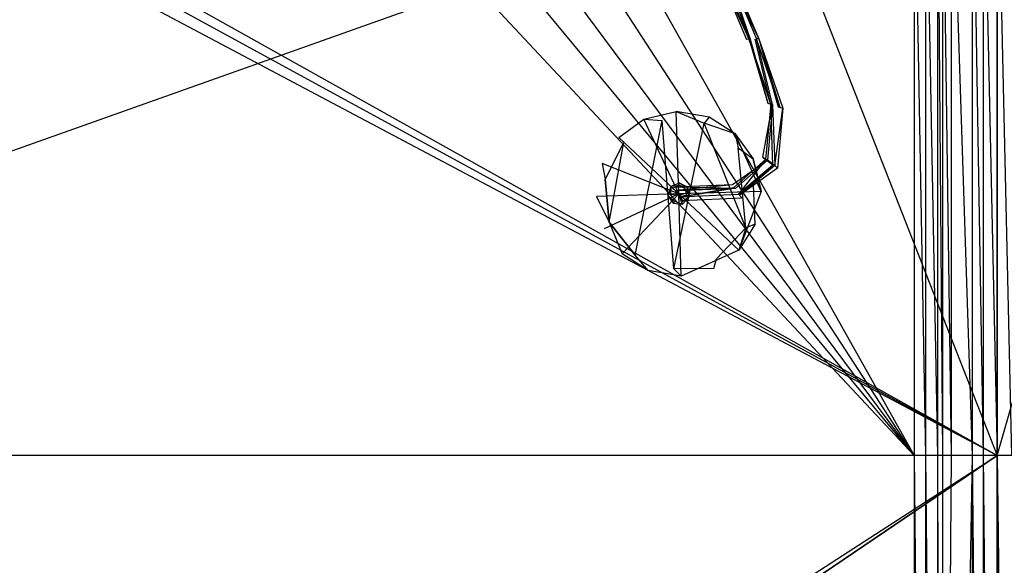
# Model space of a CAD drawing. Extents: x 0 to 0.895, y -0.55 to 0.
# Tile 3 of 20: x 0.225 to 0.449, y -0.275 to -0.151. Entities that reach past the tile are written whole.
import ezdxf

# ---------------------------------------------------------------- set-up
doc = ezdxf.new("R2010")
doc.units = 0
doc.layers.add('L0_BECKEN_N_633200__0___REPLACE', color=7, linetype='CONTINUOUS')
doc.layers.add('L1_ABLAUF_N_633200__0___REPLACE', color=7, linetype='CONTINUOUS')

msp = doc.modelspace()

# ---------------------------------------------------------------- linework, layer by layer
at = {"layer": 'L0_BECKEN_N_633200__0___REPLACE', "color": 8}
for points, invisible_edges in [([(0.4475, -0.25), (0.012515, -0.012515), (0.018214, -0.010155), (0.4475, -0.25)], 13), ([(0.4475, -0.25), (0.018214, -0.010155), (0.353432, -0.010155), (0.4475, -0.25)], 10), ([(0.4475, -0.25), (0.353432, -0.010155), (0.379022, -0.010155), (0.4475, -0.25)], 15), ([(0.4475, -0.25), (0.379022, -0.010155), (0.4475, -0.010155), (0.4475, -0.25)], 15), ([(0.515978, -0.010155), (0.4475, -0.25), (0.4475, -0.010155), (0.515978, -0.010155)], 13), ([(0.4475, -0.25), (0.515978, -0.010155), (0.884845, -0.25), (0.4475, -0.25)], 10), ([(0.4475, -0.25), (0.010155, -0.018214), (0.012515, -0.012515), (0.4475, -0.25)], 10), ([(0.010155, -0.018214), (0.4475, -0.25), (0.010155, -0.25), (0.010155, -0.018214)], 13), ([(0.315406, -0.122992, 0.01999), (0.027595, -0.029162, 0.02), (0.027595, -0.25, 0.02), (0.315406, -0.122992, 0.01999)], 13), ([(0.366253, -0.139188, 0.02001), (0.428559, -0.25, 0.02), (0.428559, -0.104933, 0.02), (0.366253, -0.139188, 0.02001)], 14), ([(0.428559, -0.104933, 0.02), (0.431104, -0.25, 0.02), (0.431104, -0.104766, 0.02), (0.428559, -0.104933, 0.02)], 14), ([(0.431104, -0.25, 0.02), (0.428559, -0.104933, 0.02), (0.428559, -0.25, 0.02), (0.431104, -0.25, 0.02)], 13), ([(0.431104, -0.104766, 0.02), (0.433855, -0.25, 0.02114), (0.433852, -0.104586, 0.02114), (0.431104, -0.104766, 0.02)], 14), ([(0.433855, -0.25, 0.02114), (0.431104, -0.104766, 0.02), (0.431104, -0.25, 0.02), (0.433855, -0.25, 0.02114)], 13), ([(0.433852, -0.104586, 0.02114), (0.434995, -0.25, 0.023891), (0.434995, -0.104511, 0.023891), (0.433852, -0.104586, 0.02114)], 14), ([(0.434995, -0.25, 0.023891), (0.433852, -0.104586, 0.02114), (0.433855, -0.25, 0.02114), (0.434995, -0.25, 0.023891)], 13), ([(0.434995, -0.104511, 0.213186), (0.436991, -0.25, 0.218004), (0.436997, -0.10438, 0.218004), (0.434995, -0.104511, 0.213186)], 14), ([(0.434995, -0.25, 0.20807), (0.434995, -0.104511, 0.032844), (0.434995, -0.25, 0.032844), (0.434995, -0.25, 0.20807)], 13), ([(0.434995, -0.104511, 0.032844), (0.434995, -0.25, 0.20807), (0.434995, -0.104511, 0.20807), (0.434995, -0.104511, 0.032844)], 14), ([(0.434995, -0.25, 0.213186), (0.434995, -0.104511, 0.20807), (0.434995, -0.25, 0.20807), (0.434995, -0.25, 0.213186)], 13), ([(0.434995, -0.104511, 0.20807), (0.434995, -0.25, 0.213186), (0.434995, -0.104511, 0.213186), (0.434995, -0.104511, 0.20807)], 14), ([(0.436991, -0.25, 0.218004), (0.434995, -0.104511, 0.213186), (0.434995, -0.25, 0.213186), (0.436991, -0.25, 0.218004)], 13), ([(0.434995, -0.25, 0.032844), (0.434995, -0.104511, 0.023891), (0.434995, -0.25, 0.023891), (0.434995, -0.25, 0.032844)], 13), ([(0.434995, -0.104511, 0.023891), (0.434995, -0.25, 0.032844), (0.434995, -0.104511, 0.032844), (0.434995, -0.104511, 0.023891)], 14), ([(0.441809, -0.25, 0.22), (0.436997, -0.10438, 0.218004), (0.436991, -0.25, 0.218004), (0.441809, -0.25, 0.22)], 13), ([(0.436997, -0.10438, 0.218004), (0.441809, -0.25, 0.22), (0.441809, -0.104064, 0.22), (0.436997, -0.10438, 0.218004)], 14), ([(0.441809, -0.104064, 0.22), (0.444276, -0.25, 0.22), (0.444276, -0.103903, 0.22), (0.441809, -0.104064, 0.22)], 14), ([(0.444276, -0.25, 0.22), (0.441809, -0.104064, 0.22), (0.441809, -0.25, 0.22), (0.444276, -0.25, 0.22)], 13), ([(0.4475, -0.25, 0.22), (0.444276, -0.103903, 0.22), (0.444276, -0.25, 0.22), (0.4475, -0.25, 0.22)], 13), ([(0.444276, -0.103903, 0.22), (0.4475, -0.25, 0.22), (0.4475, -0.104064, 0.22), (0.444276, -0.103903, 0.22)], 14), ([(0.4475, -0.104064, 0.22), (0.450724, -0.25, 0.22), (0.450724, -0.103903, 0.22), (0.4475, -0.104064, 0.22)], 14), ([(0.450724, -0.25, 0.22), (0.4475, -0.104064, 0.22), (0.4475, -0.25, 0.22), (0.450724, -0.25, 0.22)], 13), ([(0.317873, -0.130795, 0.019991), (0.315406, -0.122992, 0.01999), (0.027595, -0.25, 0.02), (0.317873, -0.130795, 0.019991)], 14), ([(0.322355, -0.137643, 0.019993), (0.317873, -0.130795, 0.019991), (0.027595, -0.25, 0.02), (0.322355, -0.137643, 0.019993)], 14), ([(0.328518, -0.143028, 0.019995), (0.322355, -0.137643, 0.019993), (0.027595, -0.25, 0.02), (0.328518, -0.143028, 0.019995)], 14), ([(0.428559, -0.25, 0.02), (0.366253, -0.139188, 0.02001), (0.359727, -0.144127, 0.020007), (0.428559, -0.25, 0.02)], 13), ([(0.428559, -0.25, 0.02), (0.328518, -0.143028, 0.019995), (0.027595, -0.25, 0.02), (0.428559, -0.25, 0.02)], 13), ([(0.328518, -0.143028, 0.019995), (0.428559, -0.25, 0.02), (0.335905, -0.146551, 0.019998), (0.328518, -0.143028, 0.019995)], 14), ([(0.428559, -0.25, 0.02), (0.359727, -0.144127, 0.020007), (0.35211, -0.147121, 0.020004), (0.428559, -0.25, 0.02)], 14), ([(0.428559, -0.25, 0.02), (0.343968, -0.14795, 0.020001), (0.335905, -0.146551, 0.019998), (0.428559, -0.25, 0.02)], 14), ([(0.428559, -0.25, 0.02), (0.35211, -0.147121, 0.020004), (0.343968, -0.14795, 0.020001), (0.428559, -0.25, 0.02)], 14), ([(0.4475, -0.25), (0.010155, -0.531786), (0.010155, -0.25), (0.4475, -0.25)], 13), ([(0.010155, -0.531786), (0.4475, -0.25), (0.012515, -0.537485), (0.010155, -0.531786)], 10), ([(0.012515, -0.537485), (0.4475, -0.25), (0.018214, -0.539845), (0.012515, -0.537485)], 13), ([(0.018214, -0.539845), (0.4475, -0.25), (0.433859, -0.539845), (0.018214, -0.539845)], 14), ([(0.428559, -0.521974, 0.02), (0.027595, -0.25, 0.02), (0.027595, -0.521974, 0.02), (0.428559, -0.521974, 0.02)], 13), ([(0.027595, -0.25, 0.02), (0.428559, -0.521974, 0.02), (0.428559, -0.25, 0.02), (0.027595, -0.25, 0.02)], 14), ([(0.431104, -0.524519, 0.02), (0.428559, -0.25, 0.02), (0.428559, -0.521974, 0.02), (0.431104, -0.524519, 0.02)], 13), ([(0.428559, -0.25, 0.02), (0.431104, -0.524519, 0.02), (0.431104, -0.25, 0.02), (0.428559, -0.25, 0.02)], 14), ([(0.433855, -0.524519, 0.02114), (0.431104, -0.25, 0.02), (0.431104, -0.524519, 0.02), (0.433855, -0.524519, 0.02114)], 13), ([(0.431104, -0.25, 0.02), (0.433855, -0.524519, 0.02114), (0.433855, -0.25, 0.02114), (0.431104, -0.25, 0.02)], 14), ([(0.434995, -0.524519, 0.023891), (0.433855, -0.25, 0.02114), (0.433855, -0.524519, 0.02114), (0.434995, -0.524519, 0.023891)], 13), ([(0.433855, -0.25, 0.02114), (0.434995, -0.524519, 0.023891), (0.434995, -0.25, 0.023891), (0.433855, -0.25, 0.02114)], 14), ([(0.433859, -0.539845), (0.4475, -0.25), (0.4475, -0.539845), (0.433859, -0.539845)], 15), ([(0.434995, -0.524519, 0.20807), (0.434995, -0.25, 0.032844), (0.434995, -0.524519, 0.032844), (0.434995, -0.524519, 0.20807)], 13), ([(0.434995, -0.25, 0.032844), (0.434995, -0.524519, 0.20807), (0.434995, -0.25, 0.20807), (0.434995, -0.25, 0.032844)], 14), ([(0.434995, -0.524519, 0.213186), (0.434995, -0.25, 0.20807), (0.434995, -0.524519, 0.20807), (0.434995, -0.524519, 0.213186)], 13), ([(0.434995, -0.25, 0.20807), (0.434995, -0.524519, 0.213186), (0.434995, -0.25, 0.213186), (0.434995, -0.25, 0.20807)], 14), ([(0.436991, -0.25, 0.218004), (0.434995, -0.524519, 0.213186), (0.437045, -0.524926, 0.218004), (0.436991, -0.25, 0.218004)], 14), ([(0.436991, -0.25, 0.218004), (0.434995, -0.25, 0.213186), (0.434995, -0.524519, 0.213186), (0.436991, -0.25, 0.218004)], 14), ([(0.434995, -0.524519, 0.032844), (0.434995, -0.25, 0.023891), (0.434995, -0.524519, 0.023891), (0.434995, -0.524519, 0.032844)], 13), ([(0.434995, -0.25, 0.023891), (0.434995, -0.524519, 0.032844), (0.434995, -0.25, 0.032844), (0.434995, -0.25, 0.023891)], 14), ([(0.441809, -0.25, 0.22), (0.436991, -0.25, 0.218004), (0.437045, -0.524926, 0.218004), (0.441809, -0.25, 0.22)], 14), ([(0.441809, -0.25, 0.22), (0.437045, -0.524926, 0.218004), (0.441809, -0.525874, 0.22), (0.441809, -0.25, 0.22)], 14), ([(0.444276, -0.526365, 0.22), (0.441809, -0.25, 0.22), (0.441809, -0.525874, 0.22), (0.444276, -0.526365, 0.22)], 13), ([(0.441809, -0.25, 0.22), (0.444276, -0.526365, 0.22), (0.444276, -0.25, 0.22), (0.441809, -0.25, 0.22)], 14), ([(0.4475, -0.528117, 0.22), (0.444276, -0.25, 0.22), (0.444276, -0.526365, 0.22), (0.4475, -0.528117, 0.22)], 13), ([(0.444276, -0.25, 0.22), (0.4475, -0.528117, 0.22), (0.4475, -0.25, 0.22), (0.444276, -0.25, 0.22)], 14), ([(0.450724, -0.526365, 0.22), (0.4475, -0.25, 0.22), (0.4475, -0.528117, 0.22), (0.450724, -0.526365, 0.22)], 13), ([(0.4475, -0.25, 0.22), (0.450724, -0.526365, 0.22), (0.450724, -0.25, 0.22), (0.4475, -0.25, 0.22)], 14), ([(0.884845, -0.25), (0.4475, -0.539845), (0.4475, -0.25), (0.884845, -0.25)], 13), ([(0.4475, -0.539845), (0.884845, -0.25), (0.461141, -0.539845), (0.4475, -0.539845)], 10)]:
    msp.add_3dface(points, dxfattribs=dict(at, invisible_edges=invisible_edges))
at = {"layer": 'L1_ABLAUF_N_633200__0___REPLACE', "color": 8}
for points, invisible_edges in [([(0.384058, -0.138227, 0.026307), (0.383298, -0.138451, 0.025007), (0.391185, -0.155102, 0.026547), (0.384058, -0.138227, 0.026307)], 14), ([(0.383785, -0.138359, 0.023417), (0.3909, -0.155193, 0.023657), (0.383298, -0.138451, 0.025007), (0.383785, -0.138359, 0.023417)], 14), ([(0.383298, -0.138451, 0.025007), (0.39034, -0.155203, 0.025247), (0.391185, -0.155102, 0.026547), (0.383298, -0.138451, 0.025007)], 14), ([(0.383298, -0.138451, 0.025007), (0.3909, -0.155193, 0.023657), (0.39034, -0.155203, 0.025247), (0.383298, -0.138451, 0.025007)], 14), ([(0.385004, -0.138046, 0.023077), (0.3909, -0.155193, 0.023657), (0.383785, -0.138359, 0.023417), (0.385004, -0.138046, 0.023077)], 13), ([(0.391185, -0.155102, 0.026547), (0.385265, -0.137907, 0.025967), (0.384058, -0.138227, 0.026307), (0.391185, -0.155102, 0.026547)], 13), ([(0.385739, -0.137815, 0.024377), (0.393107, -0.154991, 0.024627), (0.385004, -0.138046, 0.023077), (0.385739, -0.137815, 0.024377)], 14), ([(0.3909, -0.155193, 0.023657), (0.385004, -0.138046, 0.023077), (0.392278, -0.155085, 0.023317), (0.3909, -0.155193, 0.023657)], 14), ([(0.385004, -0.138046, 0.023077), (0.393107, -0.154991, 0.024627), (0.392278, -0.155085, 0.023317), (0.385004, -0.138046, 0.023077)], 14), ([(0.385739, -0.137815, 0.024377), (0.385265, -0.137907, 0.025967), (0.393107, -0.154991, 0.024627), (0.385739, -0.137815, 0.024377)], 14), ([(0.385265, -0.137907, 0.025967), (0.39256, -0.155001, 0.026207), (0.393107, -0.154991, 0.024627), (0.385265, -0.137907, 0.025967)], 14), ([(0.385265, -0.137907, 0.025967), (0.391185, -0.155102, 0.026547), (0.39256, -0.155001, 0.026207), (0.385265, -0.137907, 0.025967)], 14), ([(0.391185, -0.155102, 0.026547), (0.39034, -0.155203, 0.025247), (0.395165, -0.169663, 0.025717), (0.391185, -0.155102, 0.026547)], 14), ([(0.3909, -0.155193, 0.023657), (0.395165, -0.169663, 0.025717), (0.39034, -0.155203, 0.025247), (0.3909, -0.155193, 0.023657)], 14), ([(0.392278, -0.155085, 0.023317), (0.395847, -0.169923, 0.024147), (0.3909, -0.155193, 0.023657), (0.392278, -0.155085, 0.023317)], 13), ([(0.3909, -0.155193, 0.023657), (0.395847, -0.169923, 0.024147), (0.395165, -0.169663, 0.025717), (0.3909, -0.155193, 0.023657)], 14), ([(0.396216, -0.170002, 0.027037), (0.39256, -0.155001, 0.026207), (0.391185, -0.155102, 0.026547), (0.396216, -0.170002, 0.027037)], 14), ([(0.391185, -0.155102, 0.026547), (0.395165, -0.169663, 0.025717), (0.396216, -0.170002, 0.027037), (0.391185, -0.155102, 0.026547)], 14), ([(0.393107, -0.154991, 0.024627), (0.397558, -0.170515, 0.023827), (0.392278, -0.155085, 0.023317), (0.393107, -0.154991, 0.024627)], 14), ([(0.395847, -0.169923, 0.024147), (0.392278, -0.155085, 0.023317), (0.397558, -0.170515, 0.023827), (0.395847, -0.169923, 0.024147)], 14), ([(0.393107, -0.154991, 0.024627), (0.39256, -0.155001, 0.026207), (0.397925, -0.170594, 0.026727), (0.393107, -0.154991, 0.024627)], 14), ([(0.397925, -0.170594, 0.026727), (0.39256, -0.155001, 0.026207), (0.396216, -0.170002, 0.027037), (0.397925, -0.170594, 0.026727)], 14), ([(0.393107, -0.154991, 0.024627), (0.398605, -0.170854, 0.025147), (0.397558, -0.170515, 0.023827), (0.393107, -0.154991, 0.024627)], 14), ([(0.393107, -0.154991, 0.024627), (0.397925, -0.170594, 0.026727), (0.398605, -0.170854, 0.025147), (0.393107, -0.154991, 0.024627)], 14), ([(0.394049, -0.181998, 0.027117), (0.396216, -0.170002, 0.027037), (0.395165, -0.169663, 0.025717), (0.394049, -0.181998, 0.027117)], 14), ([(0.395165, -0.169663, 0.025717), (0.395847, -0.169923, 0.024147), (0.394049, -0.181998, 0.027117), (0.395165, -0.169663, 0.025717)], 14), ([(0.395847, -0.169923, 0.024147), (0.394674, -0.182557, 0.025577), (0.394049, -0.181998, 0.027117), (0.395847, -0.169923, 0.024147)], 14), ([(0.396216, -0.170002, 0.027037), (0.394049, -0.181998, 0.027117), (0.39509, -0.182679, 0.028477), (0.396216, -0.170002, 0.027037)], 13), ([(0.395847, -0.169923, 0.024147), (0.396335, -0.183788, 0.025337), (0.394674, -0.182557, 0.025577), (0.395847, -0.169923, 0.024147)], 13), ([(0.396755, -0.183911, 0.028237), (0.396216, -0.170002, 0.027037), (0.39509, -0.182679, 0.028477), (0.396755, -0.183911, 0.028237)], 13), ([(0.396335, -0.183788, 0.025337), (0.395847, -0.169923, 0.024147), (0.397558, -0.170515, 0.023827), (0.396335, -0.183788, 0.025337)], 14), ([(0.396216, -0.170002, 0.027037), (0.396755, -0.183911, 0.028237), (0.397925, -0.170594, 0.026727), (0.396216, -0.170002, 0.027037)], 14), ([(0.397558, -0.170515, 0.023827), (0.398605, -0.170854, 0.025147), (0.396335, -0.183788, 0.025337), (0.397558, -0.170515, 0.023827)], 14), ([(0.396755, -0.183911, 0.028237), (0.398605, -0.170854, 0.025147), (0.397925, -0.170594, 0.026727), (0.396755, -0.183911, 0.028237)], 14), ([(0.374858, -0.190354, 0.030497), (0.374286, -0.171582, 0.028497), (0.366877, -0.173357, 0.028497), (0.374858, -0.190354, 0.030497)], 14), ([(0.366877, -0.173357, 0.028497), (0.374286, -0.171582, 0.028497), (0.371115, -0.173624, 0.020987), (0.366877, -0.173357, 0.028497)], 14), ([(0.374286, -0.171582, 0.028497), (0.380649, -0.174218, 0.020987), (0.371115, -0.173624, 0.020987), (0.374286, -0.171582, 0.028497)], 14), ([(0.381793, -0.172899, 0.028497), (0.374286, -0.171582, 0.028497), (0.374858, -0.190354, 0.030497), (0.381793, -0.172899, 0.028497)], 14), ([(0.381793, -0.172899, 0.028497), (0.380649, -0.174218, 0.020987), (0.374286, -0.171582, 0.028497), (0.381793, -0.172899, 0.028497)], 14), ([(0.387729, -0.176674, 0.028497), (0.381793, -0.172899, 0.028497), (0.374858, -0.190354, 0.030497), (0.387729, -0.176674, 0.028497)], 14), ([(0.387729, -0.176674, 0.028497), (0.380649, -0.174218, 0.020987), (0.381793, -0.172899, 0.028497), (0.387729, -0.176674, 0.028497)], 14), ([(0.398605, -0.170854, 0.025147), (0.397393, -0.18447, 0.026687), (0.396335, -0.183788, 0.025337), (0.398605, -0.170854, 0.025147)], 14), ([(0.398605, -0.170854, 0.025147), (0.396755, -0.183911, 0.028237), (0.397393, -0.18447, 0.026687), (0.398605, -0.170854, 0.025147)], 13), ([(0.371115, -0.173624, 0.020987), (0.364926, -0.204324, 0.020987), (0.358974, -0.196801, 0.020987), (0.371115, -0.173624, 0.020987)], 13), ([(0.358974, -0.196801, 0.020987), (0.362375, -0.178609, 0.020987), (0.371115, -0.173624, 0.020987), (0.358974, -0.196801, 0.020987)], 14), ([(0.374858, -0.190354, 0.030497), (0.366877, -0.173357, 0.028497), (0.36118, -0.177485, 0.028497), (0.374858, -0.190354, 0.030497)], 14), ([(0.36118, -0.177485, 0.028497), (0.366877, -0.173357, 0.028497), (0.362375, -0.178609, 0.020987), (0.36118, -0.177485, 0.028497)], 14), ([(0.366877, -0.173357, 0.028497), (0.371115, -0.173624, 0.020987), (0.362375, -0.178609, 0.020987), (0.366877, -0.173357, 0.028497)], 14), ([(0.364926, -0.204324, 0.020987), (0.371115, -0.173624, 0.020987), (0.37373, -0.207459, 0.020987), (0.364926, -0.204324, 0.020987)], 14), ([(0.380649, -0.174218, 0.020987), (0.37373, -0.207459, 0.020987), (0.371115, -0.173624, 0.020987), (0.380649, -0.174218, 0.020987)], 13), ([(0.37373, -0.207459, 0.020987), (0.380649, -0.174218, 0.020987), (0.383445, -0.205189, 0.020987), (0.37373, -0.207459, 0.020987)], 14), ([(0.390142, -0.19813, 0.020987), (0.383445, -0.205189, 0.020987), (0.380649, -0.174218, 0.020987), (0.390142, -0.19813, 0.020987)], 14), ([(0.387729, -0.176674, 0.028497), (0.388419, -0.179866, 0.020987), (0.380649, -0.174218, 0.020987), (0.387729, -0.176674, 0.028497)], 14), ([(0.388419, -0.179866, 0.020987), (0.390142, -0.19813, 0.020987), (0.380649, -0.174218, 0.020987), (0.388419, -0.179866, 0.020987)], 13), ([(0.39363, -0.189782, 0.028497), (0.387729, -0.176674, 0.028497), (0.374858, -0.190354, 0.030497), (0.39363, -0.189782, 0.028497)], 14), ([(0.39363, -0.189782, 0.028497), (0.391858, -0.182369, 0.028497), (0.387729, -0.176674, 0.028497), (0.39363, -0.189782, 0.028497)], 14), ([(0.387729, -0.176674, 0.028497), (0.391858, -0.182369, 0.028497), (0.388419, -0.179866, 0.020987), (0.387729, -0.176674, 0.028497)], 14), ([(0.374858, -0.190354, 0.030497), (0.36118, -0.177485, 0.028497), (0.357407, -0.183422, 0.028497), (0.374858, -0.190354, 0.030497)], 14), ([(0.36118, -0.177485, 0.028497), (0.362375, -0.178609, 0.020987), (0.357407, -0.183422, 0.028497), (0.36118, -0.177485, 0.028497)], 14), ([(0.362375, -0.178609, 0.020987), (0.358046, -0.186989, 0.020987), (0.357407, -0.183422, 0.028497), (0.362375, -0.178609, 0.020987)], 14), ([(0.362375, -0.178609, 0.020987), (0.358974, -0.196801, 0.020987), (0.358046, -0.186989, 0.020987), (0.362375, -0.178609, 0.020987)], 13), ([(0.388419, -0.179866, 0.020987), (0.391858, -0.182369, 0.028497), (0.391881, -0.188343, 0.020987), (0.388419, -0.179866, 0.020987)], 14), ([(0.390142, -0.19813, 0.020987), (0.388419, -0.179866, 0.020987), (0.391881, -0.188343, 0.020987), (0.390142, -0.19813, 0.020987)], 14), ([(0.374858, -0.190354, 0.030497), (0.357407, -0.183422, 0.028497), (0.356086, -0.190926, 0.028497), (0.374858, -0.190354, 0.030497)], 14), ([(0.357407, -0.183422, 0.028497), (0.358046, -0.186989, 0.020987), (0.356086, -0.190926, 0.028497), (0.357407, -0.183422, 0.028497)], 14), ([(0.387124, -0.188201, 0.030657), (0.39509, -0.182679, 0.028477), (0.394049, -0.181998, 0.027117), (0.387124, -0.188201, 0.030657)], 14), ([(0.394049, -0.181998, 0.027117), (0.394674, -0.182557, 0.025577), (0.387124, -0.188201, 0.030657), (0.394049, -0.181998, 0.027117)], 14), ([(0.394674, -0.182557, 0.025577), (0.387437, -0.18891, 0.029157), (0.387124, -0.188201, 0.030657), (0.394674, -0.182557, 0.025577)], 14), ([(0.387858, -0.189027, 0.032087), (0.39509, -0.182679, 0.028477), (0.387124, -0.188201, 0.030657), (0.387858, -0.189027, 0.032087)], 14), ([(0.394674, -0.182557, 0.025577), (0.388471, -0.190423, 0.029027), (0.387437, -0.18891, 0.029157), (0.394674, -0.182557, 0.025577)], 14), ([(0.39509, -0.182679, 0.028477), (0.387858, -0.189027, 0.032087), (0.388898, -0.19054, 0.031957), (0.39509, -0.182679, 0.028477)], 14), ([(0.396335, -0.183788, 0.025337), (0.388471, -0.190423, 0.029027), (0.394674, -0.182557, 0.025577), (0.396335, -0.183788, 0.025337)], 14), ([(0.388471, -0.190423, 0.029027), (0.396335, -0.183788, 0.025337), (0.397393, -0.18447, 0.026687), (0.388471, -0.190423, 0.029027)], 14), ([(0.396755, -0.183911, 0.028237), (0.39509, -0.182679, 0.028477), (0.388898, -0.19054, 0.031957), (0.396755, -0.183911, 0.028237)], 14), ([(0.396755, -0.183911, 0.028237), (0.388898, -0.19054, 0.031957), (0.397393, -0.18447, 0.026687), (0.396755, -0.183911, 0.028237)], 14), ([(0.391858, -0.182369, 0.028497), (0.39363, -0.189782, 0.028497), (0.391881, -0.188343, 0.020987), (0.391858, -0.182369, 0.028497)], 14), ([(0.389213, -0.191241, 0.030457), (0.388471, -0.190423, 0.029027), (0.397393, -0.18447, 0.026687), (0.389213, -0.191241, 0.030457)], 14), ([(0.397393, -0.18447, 0.026687), (0.388898, -0.19054, 0.031957), (0.389213, -0.191241, 0.030457), (0.397393, -0.18447, 0.026687)], 14), ([(0.358046, -0.186989, 0.020987), (0.358974, -0.196801, 0.020987), (0.356086, -0.190926, 0.028497), (0.358046, -0.186989, 0.020987)], 14), ([(0.373037, -0.188641, 0.029887), (0.374995, -0.187902, 0.032007), (0.374994, -0.18786, 0.029887), (0.373037, -0.188641, 0.029887)], 13), ([(0.374995, -0.187902, 0.032007), (0.373037, -0.188641, 0.029887), (0.373066, -0.188668, 0.032007), (0.374995, -0.187902, 0.032007)], 14), ([(0.373066, -0.188668, 0.032007), (0.374969, -0.18844, 0.033987), (0.374995, -0.187902, 0.032007), (0.373066, -0.188668, 0.032007)], 13), ([(0.374969, -0.18844, 0.033987), (0.373066, -0.188668, 0.032007), (0.37346, -0.189038, 0.033987), (0.374969, -0.18844, 0.033987)], 14), ([(0.374969, -0.18844, 0.033987), (0.37346, -0.189038, 0.033987), (0.374858, -0.190354, 0.034717), (0.374969, -0.18844, 0.033987)], 14), ([(0.37403, -0.188767, 0.032537), (0.387858, -0.189027, 0.032087), (0.387124, -0.188201, 0.030657), (0.37403, -0.188767, 0.032537)], 14), ([(0.37403, -0.188767, 0.032537), (0.387124, -0.188201, 0.030657), (0.374318, -0.189515, 0.031227), (0.37403, -0.188767, 0.032537)], 14), ([(0.374318, -0.189515, 0.031227), (0.387124, -0.188201, 0.030657), (0.387437, -0.18891, 0.029157), (0.374318, -0.189515, 0.031227)], 14), ([(0.376423, -0.189245, 0.033987), (0.374969, -0.18844, 0.033987), (0.374858, -0.190354, 0.034717), (0.376423, -0.189245, 0.033987)], 14), ([(0.374969, -0.18844, 0.033987), (0.376866, -0.188934, 0.032007), (0.374995, -0.187902, 0.032007), (0.374969, -0.18844, 0.033987)], 13), ([(0.376866, -0.188934, 0.032007), (0.374969, -0.18844, 0.033987), (0.376423, -0.189245, 0.033987), (0.376866, -0.188934, 0.032007)], 14), ([(0.374995, -0.187902, 0.032007), (0.376901, -0.188912, 0.029887), (0.374994, -0.18786, 0.029887), (0.374995, -0.187902, 0.032007)], 13), ([(0.376901, -0.188912, 0.029887), (0.374995, -0.187902, 0.032007), (0.376866, -0.188934, 0.032007), (0.376901, -0.188912, 0.029887)], 14), ([(0.391881, -0.188343, 0.020987), (0.392309, -0.197286, 0.028497), (0.390142, -0.19813, 0.020987), (0.391881, -0.188343, 0.020987)], 13), ([(0.392309, -0.197286, 0.028497), (0.391881, -0.188343, 0.020987), (0.39363, -0.189782, 0.028497), (0.392309, -0.197286, 0.028497)], 14), ([(0.374858, -0.190354, 0.030497), (0.356086, -0.190926, 0.028497), (0.357861, -0.198335, 0.028497), (0.374858, -0.190354, 0.030497)], 14), ([(0.374858, -0.190354, 0.030497), (0.357861, -0.198335, 0.028497), (0.361989, -0.204031, 0.028497), (0.374858, -0.190354, 0.030497)], 14), ([(0.374858, -0.190354, 0.030497), (0.361989, -0.204031, 0.028497), (0.367926, -0.207805, 0.028497), (0.374858, -0.190354, 0.030497)], 14), ([(0.37543, -0.209126, 0.028497), (0.374858, -0.190354, 0.030497), (0.367926, -0.207805, 0.028497), (0.37543, -0.209126, 0.028497)], 14), ([(0.372437, -0.190781, 0.032007), (0.373037, -0.188641, 0.029887), (0.372395, -0.190797, 0.029887), (0.372437, -0.190781, 0.032007)], 13), ([(0.372395, -0.190797, 0.029887), (0.373628, -0.192478, 0.032007), (0.372437, -0.190781, 0.032007), (0.372395, -0.190797, 0.029887)], 14), ([(0.373628, -0.192478, 0.032007), (0.372395, -0.190797, 0.029887), (0.373608, -0.192514, 0.029887), (0.373628, -0.192478, 0.032007)], 13), ([(0.373037, -0.188641, 0.029887), (0.372437, -0.190781, 0.032007), (0.373066, -0.188668, 0.032007), (0.373037, -0.188641, 0.029887)], 14), ([(0.372965, -0.190687, 0.033987), (0.373066, -0.188668, 0.032007), (0.372437, -0.190781, 0.032007), (0.372965, -0.190687, 0.033987)], 13), ([(0.372437, -0.190781, 0.032007), (0.373897, -0.192017, 0.033987), (0.372965, -0.190687, 0.033987), (0.372437, -0.190781, 0.032007)], 14), ([(0.373897, -0.192017, 0.033987), (0.372437, -0.190781, 0.032007), (0.373628, -0.192478, 0.032007), (0.373897, -0.192017, 0.033987)], 13), ([(0.373066, -0.188668, 0.032007), (0.372965, -0.190687, 0.033987), (0.37346, -0.189038, 0.033987), (0.373066, -0.188668, 0.032007)], 14), ([(0.374858, -0.190354, 0.034717), (0.37346, -0.189038, 0.033987), (0.372965, -0.190687, 0.033987), (0.374858, -0.190354, 0.034717)], 14), ([(0.374858, -0.190354, 0.034717), (0.372965, -0.190687, 0.033987), (0.373897, -0.192017, 0.033987), (0.374858, -0.190354, 0.034717)], 14), ([(0.375507, -0.192159, 0.033987), (0.374858, -0.190354, 0.034717), (0.373897, -0.192017, 0.033987), (0.375507, -0.192159, 0.033987)], 14), ([(0.374581, -0.18957, 0.033787), (0.387858, -0.189027, 0.032087), (0.37403, -0.188767, 0.032537), (0.374581, -0.18957, 0.033787)], 14), ([(0.387437, -0.18891, 0.029157), (0.375123, -0.191046, 0.031127), (0.374318, -0.189515, 0.031227), (0.387437, -0.18891, 0.029157)], 13), ([(0.375389, -0.191102, 0.033687), (0.387858, -0.189027, 0.032087), (0.374581, -0.18957, 0.033787), (0.375389, -0.191102, 0.033687)], 13), ([(0.376699, -0.190892, 0.033987), (0.376423, -0.189245, 0.033987), (0.374858, -0.190354, 0.034717), (0.376699, -0.190892, 0.033987)], 14), ([(0.39363, -0.189782, 0.028497), (0.374858, -0.190354, 0.030497), (0.388535, -0.203223, 0.028497), (0.39363, -0.189782, 0.028497)], 14), ([(0.376699, -0.190892, 0.033987), (0.374858, -0.190354, 0.034717), (0.375507, -0.192159, 0.033987), (0.376699, -0.190892, 0.033987)], 14), ([(0.388535, -0.203223, 0.028497), (0.374858, -0.190354, 0.030497), (0.37543, -0.209126, 0.028497), (0.388535, -0.203223, 0.028497)], 14), ([(0.375123, -0.191046, 0.031127), (0.387437, -0.18891, 0.029157), (0.388471, -0.190423, 0.029027), (0.375123, -0.191046, 0.031127)], 14), ([(0.375123, -0.191046, 0.031127), (0.388471, -0.190423, 0.029027), (0.389213, -0.191241, 0.030457), (0.375123, -0.191046, 0.031127)], 14), ([(0.387858, -0.189027, 0.032087), (0.375389, -0.191102, 0.033687), (0.388898, -0.19054, 0.031957), (0.387858, -0.189027, 0.032087)], 14), ([(0.375389, -0.191102, 0.033687), (0.375669, -0.19185, 0.032377), (0.388898, -0.19054, 0.031957), (0.375389, -0.191102, 0.033687)], 14), ([(0.375669, -0.19185, 0.032377), (0.389213, -0.191241, 0.030457), (0.388898, -0.19054, 0.031957), (0.375669, -0.19185, 0.032377)], 14), ([(0.376699, -0.190892, 0.033987), (0.376866, -0.188934, 0.032007), (0.376423, -0.189245, 0.033987), (0.376699, -0.190892, 0.033987)], 14), ([(0.376866, -0.188934, 0.032007), (0.376699, -0.190892, 0.033987), (0.37722, -0.191039, 0.032007), (0.376866, -0.188934, 0.032007)], 13), ([(0.37722, -0.191039, 0.032007), (0.376901, -0.188912, 0.029887), (0.376866, -0.188934, 0.032007), (0.37722, -0.191039, 0.032007)], 14), ([(0.376901, -0.188912, 0.029887), (0.37722, -0.191039, 0.032007), (0.377256, -0.191059, 0.029887), (0.376901, -0.188912, 0.029887)], 13), ([(0.39363, -0.189782, 0.028497), (0.388535, -0.203223, 0.028497), (0.392309, -0.197286, 0.028497), (0.39363, -0.189782, 0.028497)], 14), ([(0.356086, -0.190926, 0.028497), (0.358974, -0.196801, 0.020987), (0.357861, -0.198335, 0.028497), (0.356086, -0.190926, 0.028497)], 14), ([(0.375701, -0.192712, 0.029887), (0.373628, -0.192478, 0.032007), (0.373608, -0.192514, 0.029887), (0.375701, -0.192712, 0.029887)], 13), ([(0.375685, -0.19267, 0.032007), (0.373897, -0.192017, 0.033987), (0.373628, -0.192478, 0.032007), (0.375685, -0.19267, 0.032007)], 13), ([(0.373628, -0.192478, 0.032007), (0.375701, -0.192712, 0.029887), (0.375685, -0.19267, 0.032007), (0.373628, -0.192478, 0.032007)], 14), ([(0.373897, -0.192017, 0.033987), (0.375685, -0.19267, 0.032007), (0.375507, -0.192159, 0.033987), (0.373897, -0.192017, 0.033987)], 14), ([(0.375669, -0.19185, 0.032377), (0.375123, -0.191046, 0.031127), (0.389213, -0.191241, 0.030457), (0.375669, -0.19185, 0.032377)], 14), ([(0.375507, -0.192159, 0.033987), (0.37722, -0.191039, 0.032007), (0.376699, -0.190892, 0.033987), (0.375507, -0.192159, 0.033987)], 14), ([(0.37722, -0.191039, 0.032007), (0.375507, -0.192159, 0.033987), (0.375685, -0.19267, 0.032007), (0.37722, -0.191039, 0.032007)], 13), ([(0.375685, -0.19267, 0.032007), (0.377256, -0.191059, 0.029887), (0.37722, -0.191039, 0.032007), (0.375685, -0.19267, 0.032007)], 14), ([(0.377256, -0.191059, 0.029887), (0.375685, -0.19267, 0.032007), (0.375701, -0.192712, 0.029887), (0.377256, -0.191059, 0.029887)], 13), ([(0.358974, -0.196801, 0.020987), (0.361989, -0.204031, 0.028497), (0.357861, -0.198335, 0.028497), (0.358974, -0.196801, 0.020987)], 14), ([(0.358974, -0.196801, 0.020987), (0.364926, -0.204324, 0.020987), (0.361989, -0.204031, 0.028497), (0.358974, -0.196801, 0.020987)], 14), ([(0.392309, -0.197286, 0.028497), (0.388535, -0.203223, 0.028497), (0.390142, -0.19813, 0.020987), (0.392309, -0.197286, 0.028497)], 14), ([(0.390142, -0.19813, 0.020987), (0.388535, -0.203223, 0.028497), (0.383445, -0.205189, 0.020987), (0.390142, -0.19813, 0.020987)], 14), ([(0.367926, -0.207805, 0.028497), (0.361989, -0.204031, 0.028497), (0.364926, -0.204324, 0.020987), (0.367926, -0.207805, 0.028497)], 14), ([(0.367926, -0.207805, 0.028497), (0.364926, -0.204324, 0.020987), (0.37373, -0.207459, 0.020987), (0.367926, -0.207805, 0.028497)], 14), ([(0.388535, -0.203223, 0.028497), (0.37543, -0.209126, 0.028497), (0.382839, -0.207351, 0.028497), (0.388535, -0.203223, 0.028497)], 14), ([(0.382839, -0.207351, 0.028497), (0.383445, -0.205189, 0.020987), (0.388535, -0.203223, 0.028497), (0.382839, -0.207351, 0.028497)], 14), ([(0.382839, -0.207351, 0.028497), (0.37373, -0.207459, 0.020987), (0.383445, -0.205189, 0.020987), (0.382839, -0.207351, 0.028497)], 14), ([(0.37543, -0.209126, 0.028497), (0.367926, -0.207805, 0.028497), (0.37373, -0.207459, 0.020987), (0.37543, -0.209126, 0.028497)], 14), ([(0.37543, -0.209126, 0.028497), (0.37373, -0.207459, 0.020987), (0.382839, -0.207351, 0.028497), (0.37543, -0.209126, 0.028497)], 14)]:
    msp.add_3dface(points, dxfattribs=dict(at, invisible_edges=invisible_edges))

doc.saveas('drawing.dxf')
